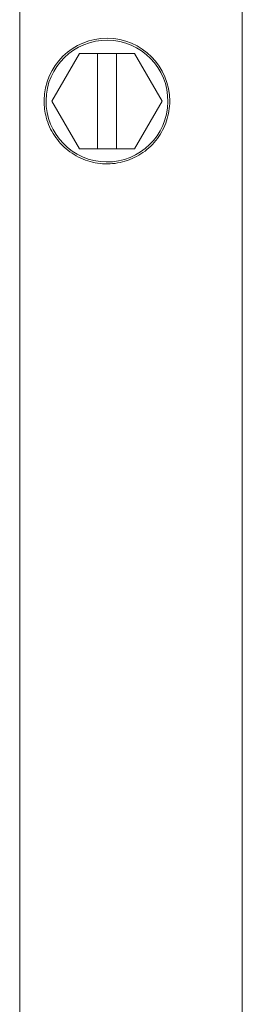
# Model space of a CAD drawing. Extents: x 0 to 796, y 0 to 496.
# Tile 42 of 222: x 108.769 to 109.322, y 315.89 to 318.337. Entities that reach past the tile are written whole.
import ezdxf

# ---------------------------------------------------------------- set-up
doc = ezdxf.new("R2010")
doc.units = 0
doc.header["$LTSCALE"] = 12
doc.header["$MEASUREMENT"] = 0
doc.layers.get('0').update_dxf_attribs({"linetype": 'CONTINUOUS'})
doc.layers.add('X', color=1, linetype='CONTINUOUS')

# ---------------------------------------------------------------- blocks, each defined once
blk = doc.blocks.new('GASTRAIN')
at = {"layer": 'X', "lineweight": 13}
for p, q in [((62.4458, 298.9675), (62.4458, 290.148)), ((62.9989, 293.1563), (62.9989, 298.4256)), ((62.5941, 297.5165), (62.5255, 297.3979)), ((62.5255, 297.3977), (62.5941, 297.5163)), ((62.5941, 297.5165), (62.7311, 297.5165)), ((62.5941, 297.5163), (62.5941, 297.5165)), ((62.5941, 297.5163), (62.6388, 297.5163)), ((62.6388, 297.5165), (62.6863, 297.5165)), ((62.6388, 297.5163), (62.6388, 297.5165)), ((62.6388, 297.279), (62.6388, 297.5163)), ((62.6863, 297.5165), (62.6863, 297.5163)), ((62.6863, 297.5163), (62.7311, 297.5163)), ((62.6863, 297.279), (62.6863, 297.5163)), ((62.7996, 297.3979), (62.7311, 297.5165)), ((62.7311, 297.5163), (62.7311, 297.5165)), ((62.7311, 297.5163), (62.7996, 297.3977)), ((62.5064, 297.3979), (62.5064, 297.3979)), ((62.5255, 297.3979), (62.5255, 297.3977)), ((62.5941, 297.279), (62.5255, 297.3977)), ((62.7996, 297.3977), (62.7311, 297.279)), ((62.7996, 297.3977), (62.7996, 297.3979)), ((62.8187, 297.3979), (62.8187, 297.3979)), ((62.6388, 297.279), (62.5941, 297.279)), ((62.6388, 297.2792), (62.6863, 297.2792)), ((62.7311, 297.279), (62.6863, 297.279))]:
    blk.add_line(p, q, dxfattribs=at)
at = {"layer": 'X', "lineweight": 13, "extrusion": (0, 0, -1)}
for major_axis, start_param, end_param in [((-0.1561, 0), 0.011528, 3.141593), ((-0.1561, 0), 0.011681, 3.141593), ((-0.1514, 0), 0.011681, 6.294866), ((-0.1561, 0), 0, 0.011681)]:
    blk.add_ellipse((62.6626, 297.3979), major_axis=major_axis, ratio=0.999998, start_param=start_param, end_param=end_param, dxfattribs=at)
at = {"layer": 'X', "lineweight": 13}
blk.add_open_spline([(62.8187, 297.3979), (62.8187, 297.3812), (62.816, 297.3646), (62.8055, 297.333), (62.7977, 297.318), (62.7779, 297.2913), (62.7658, 297.2795), (62.7385, 297.2604), (62.7233, 297.2531), (62.6914, 297.2435), (62.6746, 297.2413), (62.6413, 297.2423), (62.6248, 297.2455), (62.5935, 297.2569), (62.5788, 297.2651), (62.5526, 297.2858), (62.5412, 297.2982), (62.5229, 297.326), (62.516, 297.3414), (62.5082, 297.3707), (62.5064, 297.3843), (62.5064, 297.3979)], degree=3, knots=[3.141593, 3.141593, 3.141593, 3.141593, 3.461593, 3.461593, 3.781593, 3.781593, 4.101593, 4.101593, 4.421593, 4.421593, 4.741593, 4.741593, 5.061593, 5.061593, 5.381593, 5.381593, 5.701593, 5.701593, 6.021593, 6.021593, 6.283185, 6.283185, 6.283185, 6.283185], dxfattribs=at)

msp = doc.modelspace()

# ---------------------------------------------------------------- block references
msp.add_blockref('GASTRAIN', (46.32301, 20.73732))

doc.saveas('drawing.dxf')
